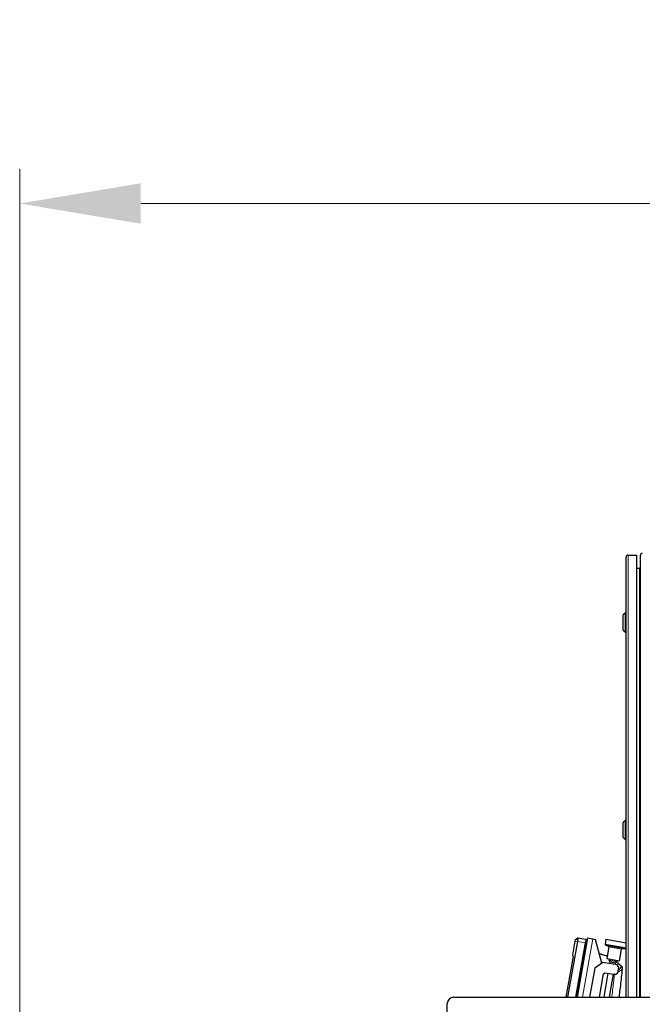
# Model space of a CAD drawing. Header units: inches. Extents: x 0 to 29700, y -16 to 21000.
# Tile 171 of 235: x 13330 to 14230, y 9771 to 11194. Entities that reach past the tile are written whole.
import ezdxf

# ---------------------------------------------------------------- set-up
doc = ezdxf.new("R2010")
doc.units = ezdxf.units.IN
doc.layers.add('1', color=7, linetype='Continuous', true_color=0xffffff)
doc.layers.add('254', color=7, linetype='Continuous', true_color=0xffffff)
doc.styles.add('latin_extended', font='simplex.shx')
doc.dimstyles.get("Standard").update_dxf_attribs({"dimtxt": 0.18, "dimasz": 0.18, "dimexe": 0.18, "dimexo": 0.0625, "dimgap": 0.09, "dimtad": 0, "dimtih": 1, "dimtoh": 1, "dimdec": 4, "dimzin": 0, "dimdsep": 46, "dimtxsty": 'Standard', "dimcen": 0.09, "dimadec": 0, "dimazin": 0, "dimtfac": 1, "dimtdec": 4, "dimtofl": 0, "dimtmove": 0, "dimatfit": 3, "dimfxl": 1, "dimtolj": 1, "dimtzin": 0, "dimarcsym": 0})

# ---------------------------------------------------------------- blocks, each defined once
blk = doc.blocks.new('_U8')
at = {"layer": '254', "color": 3, "linetype": 'Continuous', "lineweight": 13, "transparency": 16777216}
for p, q in [((13330.2, 7134.8), (13330.2, 10978.2)), ((16517.5, 10029.6), (16517.5, 10978.2)), ((16342.5, 10928.2), (13505.2, 10928.2))]:
    blk.add_line(p, q, dxfattribs=at)
at = {"layer": '254', "color": 3, "transparency": 16777216}
for points in [[(13505.2, 10957.4), (13505.2, 10899), (13330.2, 10928.2)], [(16342.5, 10899), (16342.5, 10957.4), (16517.5, 10928.2)]]:
    blk.add_solid(points, dxfattribs=at)
at = {"layer": 'Defpoints', "color": 0, "transparency": 16777216}
for p in [(13330.2, 10928.2), (16517.5, 9979.6), (13330.2, 7084.8)]:
    blk.add_point(p, dxfattribs=at)
at = {"layer": '254', "color": 2, "lineweight": 13, "transparency": 16777216, "insert": (14632.2, 11190.7), "char_height": 175, "attachment_point": 1, "style": 'latin_extended'}
blk.add_mtext('\\A1;3187', dxfattribs=at)

msp = doc.modelspace()

# ---------------------------------------------------------------- linework, layer by layer
at = {"layer": '1', "color": 2, "linetype": 'Continuous', "lineweight": 25}
for p, q in [((14206.559, 9781.203), (14206.559, 10417.199)), ((14209.559, 10420.199), (14221.559, 10420.199)), ((14221.559, 10420.199), (14221.559, 9781.205)), ((14227.184, 9781.201), (14227.184, 10419.899)), ((14221.559, 10401.199), (14225.884, 10401.199)), ((14205.559, 10336.799), (14202.559, 10333.799)), ((14202.559, 10311.799), (14202.559, 10333.799)), ((14206.559, 10336.799), (14205.559, 10336.799)), ((14205.559, 10308.799), (14205.559, 10336.799)), ((14202.559, 10311.799), (14205.559, 10308.799)), ((14205.559, 10308.799), (14206.559, 10308.799)), ((14205.559, 10036.799), (14202.559, 10033.799)), ((14202.559, 10011.799), (14202.559, 10033.799)), ((14206.559, 10036.799), (14205.559, 10036.799)), ((14205.559, 10008.799), (14205.559, 10036.799)), ((14202.559, 10011.799), (14205.559, 10008.799)), ((14205.559, 10008.799), (14206.559, 10008.799)), ((14136.122, 9861.797), (14121.911, 9781.197)), ((14132.678, 9862.404), (14129.044, 9841.798)), ((14132.94, 9863.893), (14132.678, 9862.404)), ((14132.94, 9863.893), (14137.014, 9866.852)), ((14150.722, 9866.838), (14135.621, 9781.196)), ((14137.014, 9866.852), (14136.122, 9861.797)), ((14137.014, 9866.852), (14148.609, 9865.223)), ((14148.609, 9865.223), (14147.647, 9859.765)), ((14150.722, 9866.838), (14158.6, 9865.449)), ((14158.6, 9865.449), (14162.54, 9864.755)), ((14171.693, 9830.593), (14162.54, 9864.755)), ((14177.357, 9864.862), (14176.13, 9857.906)), ((14177.357, 9864.862), (14206.559, 9859.712)), ((14133.793, 9781.196), (14147.647, 9859.765)), ((14149.359, 9859.111), (14149.353, 9859.113)), ((14149.378, 9859.258), (14149.378, 9859.259)), ((14149.378, 9859.258), (14149.385, 9859.257)), ((14176.13, 9857.906), (14206.515, 9852.549)), ((14177.322, 9856.267), (14181.41, 9854.486)), ((14181.703, 9853.941), (14178.751, 9837.199)), ((14196.97, 9833.987), (14199.922, 9850.728)), ((14200.383, 9851.141), (14204.834, 9851.416)), ((14206.515, 9852.549), (14206.559, 9852.8)), ((14129.998, 9840.145), (14119.604, 9781.197)), ((14129.044, 9841.798), (14129.998, 9840.145)), ((14178.751, 9837.199), (14196.97, 9833.987)), ((14181.951, 9836.635), (14181.604, 9834.665)), ((14181.604, 9834.665), (14183.227, 9832.348)), ((14181.604, 9834.665), (14193.422, 9832.581)), ((14183.227, 9832.348), (14182.761, 9829.711)), ((14183.227, 9832.348), (14191.105, 9830.959)), ((14191.105, 9830.959), (14193.422, 9832.581)), ((14192.894, 9832.212), (14199.109, 9826.997)), ((14193.422, 9832.581), (14193.769, 9834.551)), ((14161.329, 9823.336), (14153.899, 9781.197)), ((14172.913, 9831.447), (14161.329, 9823.336)), ((14193.594, 9827.801), (14172.913, 9831.447)), ((14190.64, 9828.322), (14191.105, 9830.959)), ((14196.028, 9824.325), (14193.594, 9827.801)), ((14194.639, 9816.447), (14196.028, 9824.325)), ((14200.873, 9822.701), (14200.827, 9822.211)), ((14168.115, 9781.198), (14174.074, 9814.996)), ((14174.074, 9814.996), (14176.391, 9816.618)), ((14180.33, 9815.923), (14174.207, 9781.197)), ((14176.391, 9816.618), (14191.163, 9814.013)), ((14182.331, 9781.198), (14188.209, 9814.534)), ((14191.163, 9814.013), (14194.639, 9816.447)), ((13957.184, 9781.199), (15781.184, 9781.199)), ((13948.184, 8895.199), (13948.184, 9772.199))]:
    msp.add_line(p, q, dxfattribs=at)
at = {"layer": '1', "color": 110, "linetype": 'Continuous', "lineweight": 13}
for p, q in [((14209.559, 10420.199), (14209.559, 9781.205)), ((14225.884, 9781.204), (14225.884, 10401.199)), ((14132.678, 9862.404), (14136.122, 9861.797)), ((14136.122, 9861.797), (14147.647, 9859.765)), ((14158.6, 9865.449), (14143.744, 9781.196)), ((14149.1, 9859.157), (14148.157, 9859.323)), ((14177.322, 9856.267), (14204.834, 9851.416)), ((14181.41, 9854.486), (14200.383, 9851.141)), ((14181.703, 9853.941), (14199.922, 9850.728))]:
    msp.add_line(p, q, dxfattribs=at)
at = {"layer": '1', "color": 2, "linetype": 'Continuous', "lineweight": 25}
for centre, radius, start, end in [((14209.559, 10417.199), 3, 90, 180), ((14229.984, 10419.899), 2.8, 90, 180), ((14225.884, 10402.499), 1.3, 270, 0), ((14178.121, 9858.101), 2, 185.575785, 246.459284), ((14181.21, 9854.028), 0.5, 350, 66.459284), ((14200.414, 9850.641), 0.5, 93.540716, 170), ((14204.711, 9853.412), 2, 273.540716, 334.424215), ((13957.184, 9772.199), 9, 90, 180)]:
    msp.add_arc(centre, radius, start, end, dxfattribs=at)
for centre, major_axis, start_param, end_param in [((14147.62, 9860.433), (-0.985, 0.174), 3.90575432, 4.56859358), ((14148.43, 9859.31), (-0.936, 0.165), 3.34524442, 3.90513412)]:
    msp.add_ellipse(centre, major_axis=major_axis, ratio=0.99999893, start_param=start_param, end_param=end_param, dxfattribs=at)
at = {"layer": '1', "color": 110, "linetype": 'Continuous', "lineweight": 13}
for centre, major_axis, ratio, start_param, end_param in [((14147.446, 9859.449), (0.985, -0.174), 0.0000455, 0.76356558, 1.42700104), ((14148.424, 9859.276), (0.936, -0.165), 0.0000455, 0.1205485, 0.76354174), ((14195.849, 9822.679), (4.978, -0.468), 0.95970877, 0, 0.88797213)]:
    msp.add_ellipse(centre, major_axis=major_axis, ratio=ratio, start_param=start_param, end_param=end_param, dxfattribs=at)
at = {"layer": '1', "color": 2, "linetype": 'Continuous', "lineweight": 25}
for points, degree in [([(14148.451, 9860.989), (14148.257, 9861.272), (14147.932, 9861.383)], 2), ([(14149.22, 9859.838), (14148.451, 9860.989)], 1), ([(14149.353, 9859.113), (14144.773, 9833.141), (14140.193, 9807.168), (14135.614, 9781.196)], 3), ([(14149.22, 9859.838), (14149.22, 9859.838), (14149.198, 9859.712), (14149.145, 9859.412), (14149.1, 9859.157)], 3), ([(14199.109, 9826.997), (14199.368, 9826.78), (14199.868, 9826.268), (14200.482, 9825.276), (14200.87, 9824.072), (14200.916, 9823.163), (14200.873, 9822.701)], 3)]:
    msp.add_open_spline(points, degree=degree, dxfattribs=at)
at = {"layer": '1', "color": 110, "linetype": 'Continuous', "lineweight": 13}
for points in [[(14134.381, 9781.197), (14138.973, 9807.239), (14143.565, 9833.281), (14148.157, 9859.323)], [(14149.1, 9859.157), (14144.517, 9833.17), (14139.935, 9807.183), (14135.353, 9781.195)]]:
    msp.add_open_spline(points, degree=3, dxfattribs=at)
at = {"layer": '1', "color": 2, "linetype": 'Continuous', "lineweight": 25}
for points, knots in [([(14149.378, 9859.259), (14149.378, 9859.258), (14149.378, 9859.259), (14149.379, 9859.267), (14149.38, 9859.293), (14149.379, 9859.322), (14149.379, 9859.338)], [0, 0, 0, 0, 0.11034707, 0.25917922, 0.65646894, 1, 1, 1, 1]), ([(14168.058, 9844.202), (14168.184, 9844.168), (14168.31, 9844.134), (14168.902, 9843.973), (14169.833, 9843.717), (14170.762, 9843.455), (14171.691, 9843.192), (14172.155, 9843.058), (14173.546, 9842.655), (14174.473, 9842.381), (14176.322, 9841.822), (14177.245, 9841.538), (14178.577, 9841.12), (14178.988, 9840.989), (14179.398, 9840.858)], [0, 0, 0, 0, 0.03311279, 0.03311279, 0.15563929, 0.27816578, 0.27816578, 0.40069228, 0.40069228, 0.64574527, 0.64574527, 0.89079826, 0.89079826, 1, 1, 1, 1]), ([(14200.827, 9822.211), (14200.071, 9814.177), (14199.234, 9806.152), (14197.857, 9794.125), (14197.378, 9790.118), (14196.674, 9784.472), (14196.466, 9782.832), (14196.254, 9781.191)], [0, 0, 0, 0, 0.58655327, 0.58655327, 0.8798299, 0.8798299, 1, 1, 1, 1])]:
    msp.add_open_spline(points, degree=3, knots=knots, dxfattribs=at)
at = {"layer": '1', "color": 110, "linetype": 'Continuous', "lineweight": 13}
for points, knots in [([(14195.001, 9817.824), (14195.041, 9817.843), (14195.393, 9818.009), (14195.734, 9818.174), (14196.172, 9818.395), (14196.316, 9818.468), (14196.527, 9818.578), (14196.597, 9818.615), (14196.735, 9818.688), (14196.803, 9818.725), (14197.14, 9818.907), (14197.653, 9819.195), (14198.116, 9819.477), (14198.553, 9819.756), (14198.759, 9819.894), (14199.144, 9820.167), (14199.346, 9820.319), (14199.531, 9820.469), (14199.572, 9820.503), (14199.592, 9820.519), (14199.651, 9820.569), (14199.69, 9820.602), (14199.804, 9820.7), (14199.875, 9820.765), (14200.079, 9820.956), (14200.32, 9821.206), (14200.499, 9821.443), (14200.648, 9821.673), (14200.706, 9821.785), (14200.791, 9822.003), (14200.817, 9822.109), (14200.827, 9822.211)], [0, 0, 0, 0, 0.01139147, 0.10126497, 0.10126497, 0.14620172, 0.14620172, 0.1686701, 0.1686701, 0.19113847, 0.19113847, 0.28101198, 0.37088548, 0.37088548, 0.46075898, 0.46075898, 0.55063248, 0.56186667, 0.56186667, 0.57310086, 0.57310086, 0.59556924, 0.59556924, 0.64050599, 0.64050599, 0.73037949, 0.82025299, 0.82025299, 0.9101265, 0.9101265, 1, 1, 1, 1]), ([(14195.329, 9820.01), (14195.341, 9820.022), (14195.354, 9820.034), (14195.496, 9820.165), (14195.622, 9820.284), (14195.808, 9820.461), (14195.869, 9820.521), (14195.99, 9820.638), (14196.049, 9820.697), (14196.344, 9820.989), (14196.791, 9821.45), (14197.19, 9821.898), (14197.565, 9822.34), (14197.74, 9822.557), (14198.065, 9822.986), (14198.235, 9823.223), (14198.388, 9823.456), (14198.421, 9823.508), (14198.438, 9823.533), (14198.487, 9823.61), (14198.519, 9823.661), (14198.611, 9823.813), (14198.67, 9823.913), (14198.834, 9824.208), (14199.023, 9824.59), (14199.156, 9824.949), (14199.259, 9825.295), (14199.296, 9825.463), (14199.34, 9825.786), (14199.347, 9825.941), (14199.339, 9826.09)], [0, 0, 0, 0, 0.00497512, 0.00497512, 0.05472637, 0.05472637, 0.07960199, 0.07960199, 0.10447761, 0.10447761, 0.2039801, 0.30348259, 0.30348259, 0.40298507, 0.40298507, 0.50248756, 0.51492537, 0.51492537, 0.52736318, 0.52736318, 0.55223881, 0.55223881, 0.60199005, 0.60199005, 0.70149254, 0.80099502, 0.80099502, 0.90049751, 0.90049751, 1, 1, 1, 1]), ([(14199.339, 9826.09), (14199.331, 9826.217), (14199.321, 9826.331), (14199.294, 9826.532), (14199.278, 9826.62), (14199.239, 9826.77), (14199.195, 9826.896), (14199.139, 9826.972), (14199.109, 9826.997)], [0, 0, 0, 0, 0.25, 0.25, 0.5, 0.5, 0.75, 1, 1, 1, 1]), ([(14185.785, 9781.193), (14185.851, 9781.702), (14185.916, 9782.211), (14186.451, 9786.378), (14186.904, 9790.037), (14188.21, 9801.019), (14189.011, 9808.347), (14189.744, 9815.682)], [0, 0, 0, 0, 0.04435773, 0.04435773, 0.36290515, 0.36290515, 1, 1, 1, 1])]:
    msp.add_open_spline(points, degree=3, knots=knots, dxfattribs=at)

# ---------------------------------------------------------------- dimensions: what is measured, and where the dimension line sits
at = {"layer": '254', "color": 2, "linetype": 'Continuous', "lineweight": 13}
dim = msp.add_linear_dim(base=(13330.206, 10928.199), p1=(16517.454, 9979.556), p2=(13330.206, 7084.779), dimstyle='Standard', override={"dimscale": 50, "dimtxt": 3.5, "dimasz": 3.5, "dimexe": 1, "dimexo": 1, "dimgap": 1.75, "dimtad": 1, "dimtih": 1, "dimtoh": 0, "dimdec": 0, "dimlfac": 1, "dimzin": 8, "dimdsep": 46, "dimlunit": 2, "dimtxsty": 'latin_extended', "dimsah": 1, "dimse1": 0, "dimse2": 0, "dimsd1": 0, "dimsd2": 0, "dimclrd": 3, "dimclre": 3, "dimclrt": 2, "dimtol": 0, "dimtm": -0.1, "dimtfac": 0.714286, "dimtdec": 3, "dimtofl": 1, "dimtmove": 0, "dimtzin": 8, "dimlwd": 13, "dimlwe": 13}, dxfattribs=at)
dim.commit()
dim.dimension.update_dxf_attribs({"geometry": '_U8', "text_midpoint": (14923.83, 10928.199), "dimtype": 160})

doc.saveas('drawing.dxf')
